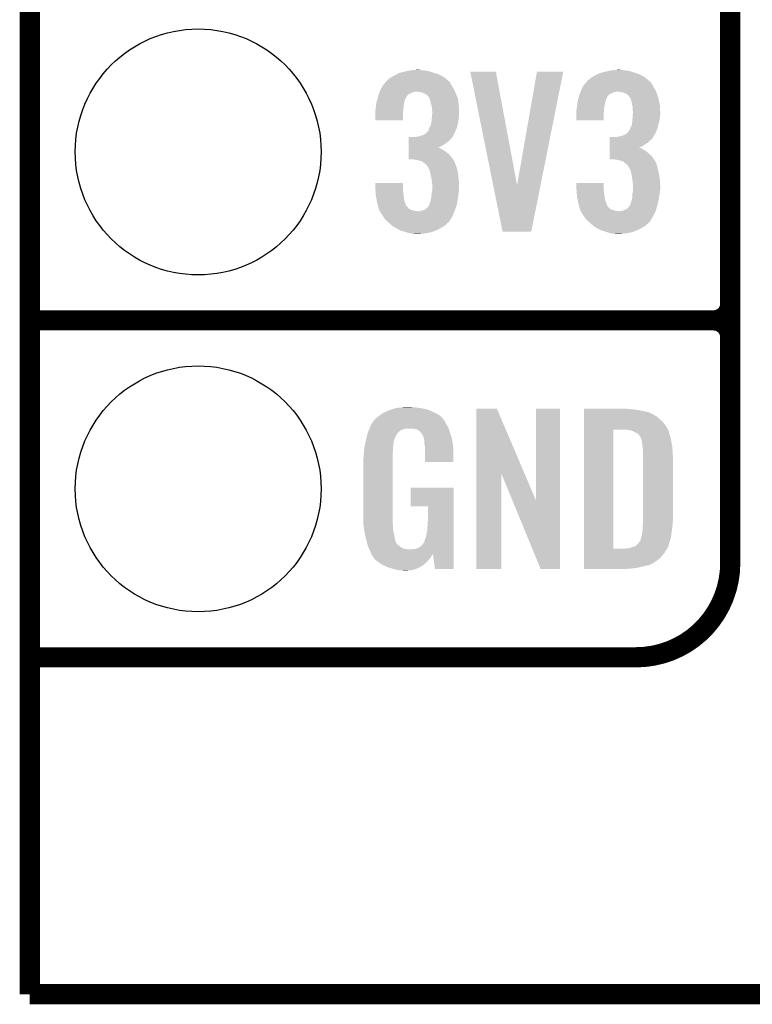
# Model space of a CAD drawing. Extents: x -1.3 to 24.2, y -3.9 to 53.4.
# Tile 1 of 39: x -1.3 to 4.2, y -3.9 to 3.5. Entities that reach past the tile are written whole.
import ezdxf

# ---------------------------------------------------------------- set-up
doc = ezdxf.new("R2010")
doc.units = 0
doc.layers.get('0').update_dxf_attribs({"linetype": 'CONTINUOUS'})
for name, color, linetype in [('HVAC_2_CLICK_V101_GKO', 5, 'CONTINUOUS'), ('HVAC_2_CLICK_V101_GTO', 14, 'CONTINUOUS'), ('HVAC_2_CLICK_V101_GTS', 12, 'CONTINUOUS')]:
    doc.layers.add(name, color=color, linetype=linetype)

# ---------------------------------------------------------------- blocks, each defined once
blk = doc.blocks.new('ROUND_23')
blk.add_circle((0, 0), 0.9271)

msp = doc.modelspace()

# ---------------------------------------------------------------- linework, layer by layer
at = {"layer": 'HVAC_2_CLICK_V101_GKO', "const_width": 0.1524}
for points in [[(-1.27, -3.81), (-1.27, 51.054)], [(-1.27, -3.81), (21.59, -3.81)]]:
    msp.add_lwpolyline(points, dxfattribs=at)
at = {"layer": 'HVAC_2_CLICK_V101_GTO', "const_width": 0.1524}
for points in [[(4.0132, -0.5588), (4.0132, 18.3388)], [(4.0132, 1.397), (4.0132, 3.683)], [(-1.27, 1.27), (3.8862, 1.27)], [(-1.27, 1.27), (3.8862, 1.27)], [(-1.27, -1.27), (-0.26924, -1.27)], [(-1.27, -1.27), (3.302, -1.27)]]:
    msp.add_lwpolyline(points, dxfattribs=at)
for points in [[(3.8862, 1.27, 0.4142136), (4.0132, 1.397)], [(4.0132, 1.143, 0.4142136), (3.8862, 1.27)], [(4.0132, 1.143, 0.4142136), (3.8862, 1.27)], [(3.302, -1.27, 0.4142136), (4.0132, -0.5588)]]:
    msp.add_lwpolyline(points, format="xyb", dxfattribs=at)
at = {"layer": 'HVAC_2_CLICK_V101_GTO'}
for points in [[(1.48082, 3.11658), (1.49497, 3.1242), (1.830388, 3.11658), (1.816102, 3.1242)], [(1.49497, 3.1242), (1.513842, 3.134362), (1.816102, 3.1242), (1.783582, 3.134362)], [(1.513842, 3.134362), (1.52336, 3.1369), (1.783582, 3.134362), (1.77546, 3.1369)], [(1.52336, 3.1369), (1.55194, 3.14452), (1.77546, 3.1369), (1.754122, 3.14452)], [(1.55194, 3.14452), (1.57479, 3.149598), (1.754122, 3.14452), (1.739902, 3.149598)], [(1.57479, 3.149598), (1.597662, 3.15468), (1.739902, 3.149598), (1.70688, 3.15468)], [(1.597662, 3.15468), (1.62433, 3.15722), (1.70688, 3.15468), (1.676402, 3.15722)], [(1.62433, 3.15722), (1.650998, 3.15976), (1.676402, 3.15722), (1.666242, 3.15976)], [(2.052348, 3.144502), (2.052344, 3.144518), (2.245364, 3.144502), (2.052344, 3.144518)], [(2.225302, 2.28866), (2.052348, 3.144502), (2.405402, 2.28866), (2.245364, 3.144502)], [(2.405402, 2.28866), (2.555252, 3.144494), (2.582174, 2.28866), (2.753356, 3.144494)], [(2.555252, 3.144494), (2.555258, 3.14452), (2.753356, 3.144494), (2.555258, 3.14452)], [(2.99466, 3.11658), (3.00881, 3.1242), (3.345816, 3.11658), (3.332482, 3.1242)], [(3.00881, 3.1242), (3.027684, 3.134362), (3.332482, 3.1242), (3.299962, 3.134362)], [(3.027684, 3.134362), (3.037836, 3.1369), (3.299962, 3.134362), (3.29184, 3.1369)], [(3.037836, 3.1369), (3.06832, 3.14452), (3.29184, 3.1369), (3.268978, 3.14452)], [(3.06832, 3.14452), (3.09117, 3.149598), (3.268978, 3.14452), (3.253742, 3.149598)], [(3.09117, 3.149598), (3.114042, 3.15468), (3.253742, 3.149598), (3.22072, 3.15468)], [(3.114042, 3.15468), (3.14071, 3.15722), (3.22072, 3.15468), (3.19278, 3.15722)], [(3.14071, 3.15722), (3.167378, 3.15976), (3.19278, 3.15722), (3.180082, 3.15976)], [(1.39192, 3.04038), (1.411262, 3.06324), (1.91262, 3.04038), (1.899922, 3.06324)], [(1.411262, 3.06324), (1.419856, 3.073396), (1.899922, 3.06324), (1.8923, 3.073396)], [(1.419856, 3.073396), (1.419858, 3.073398), (1.8923, 3.073396), (1.892298, 3.073398)], [(1.419858, 3.073398), (1.422398, 3.075938), (1.892298, 3.073398), (1.887224, 3.075938)], [(1.422398, 3.075938), (1.4351, 3.08864), (1.887224, 3.075938), (1.872212, 3.08864)], [(1.4351, 3.08864), (1.45288, 3.101342), (1.872212, 3.08864), (1.857198, 3.101342)], [(1.45288, 3.101342), (1.457532, 3.10388), (1.857198, 3.101342), (1.854198, 3.10388)], [(1.457532, 3.10388), (1.48082, 3.11658), (1.854198, 3.10388), (1.830388, 3.11658)], [(2.90576, 3.04038), (2.9251, 3.063238), (3.429, 3.04038), (3.416302, 3.063238)], [(2.9251, 3.063238), (2.933698, 3.073398), (3.416302, 3.063238), (3.40614, 3.073398)], [(2.933698, 3.073398), (2.936238, 3.075938), (3.40614, 3.073398), (3.401064, 3.075938)], [(2.936238, 3.075938), (2.938782, 3.078482), (3.401064, 3.075938), (3.398058, 3.078482)], [(2.938782, 3.078482), (2.95148, 3.08864), (3.398058, 3.078482), (3.386052, 3.08864)], [(2.95148, 3.08864), (2.966722, 3.101342), (3.386052, 3.08864), (3.371038, 3.101342)], [(2.966722, 3.101342), (2.971374, 3.10388), (3.371038, 3.101342), (3.368038, 3.10388)], [(2.971374, 3.10388), (2.99466, 3.11658), (3.368038, 3.10388), (3.345816, 3.11658)], [(1.359692, 2.96418), (1.36366, 2.976876), (1.57734, 2.96418), (1.590038, 2.976876)], [(1.36366, 2.976876), (1.365248, 2.98196), (1.590038, 2.976876), (1.60528, 2.98196)], [(1.365248, 2.98196), (1.36763, 2.98958), (1.60528, 2.98196), (1.617978, 2.98958)], [(1.36763, 2.98958), (1.369218, 2.99466), (1.617978, 2.98958), (1.643378, 2.99466)], [(1.369218, 2.99466), (1.3716, 3.002282), (1.93724, 2.99466), (1.933722, 3.002282)], [(1.3716, 3.002282), (1.37837, 3.014978), (1.933722, 3.002282), (1.92786, 3.014978)], [(1.37837, 3.014978), (1.39192, 3.040378), (1.92786, 3.014978), (1.912622, 3.040378)], [(1.39192, 3.040378), (1.39192, 3.04038), (1.912622, 3.040378), (1.91262, 3.04038)], [(1.673858, 2.99212), (1.650998, 2.99466), (1.938412, 2.99212), (1.93724, 2.99466)], [(1.691638, 2.987042), (1.673858, 2.99212), (1.940756, 2.987042), (1.938412, 2.99212)], [(1.701802, 2.98196), (1.691638, 2.987042), (1.9431, 2.98196), (1.940756, 2.987042)], [(1.70688, 2.97942), (1.701802, 2.98196), (1.944116, 2.97942), (1.9431, 2.98196)], [(1.719576, 2.97434), (1.70688, 2.97942), (1.946148, 2.97434), (1.944116, 2.97942)], [(1.739894, 2.954026), (1.719576, 2.97434), (1.954274, 2.954026), (1.946148, 2.97434)], [(2.87369, 2.964176), (2.878454, 2.976878), (3.091178, 2.964176), (3.10642, 2.976878)], [(2.878454, 2.976878), (2.88036, 2.98196), (3.10642, 2.976878), (3.11912, 2.98196)], [(2.88036, 2.98196), (2.883216, 2.989578), (3.11912, 2.98196), (3.134358, 2.989578)], [(2.883216, 2.989578), (2.88417, 2.99212), (3.134358, 2.989578), (3.14706, 2.99212)], [(2.88417, 2.99212), (2.885122, 2.99466), (3.14706, 2.99212), (3.157218, 2.99466)], [(2.885122, 2.99466), (2.88798, 3.00228), (3.453618, 2.99466), (3.450102, 3.00228)], [(2.88798, 3.00228), (2.893904, 3.014978), (3.450102, 3.00228), (3.44424, 3.014978)], [(2.893904, 3.014978), (2.90576, 3.04038), (3.44424, 3.014978), (3.429, 3.04038)], [(3.187698, 2.99212), (3.167378, 2.99466), (3.45479, 2.99212), (3.453618, 2.99466)], [(3.208018, 2.987042), (3.187698, 2.99212), (3.457134, 2.987042), (3.45479, 2.99212)], [(3.218186, 2.981958), (3.208018, 2.987042), (3.45948, 2.981958), (3.457134, 2.987042)], [(3.22326, 2.97942), (3.218186, 2.981958), (3.460326, 2.97942), (3.45948, 2.981958)], [(3.235956, 2.97434), (3.22326, 2.97942), (3.46202, 2.97434), (3.460326, 2.97942)], [(3.243578, 2.966722), (3.235956, 2.97434), (3.46456, 2.966722), (3.46202, 2.97434)], [(1.34112, 2.88798), (1.342934, 2.90068), (1.550352, 2.88798), (1.55194, 2.90068)], [(1.342934, 2.90068), (1.345474, 2.918456), (1.55194, 2.90068), (1.55448, 2.918456)], [(1.345474, 2.918456), (1.346202, 2.923542), (1.55448, 2.918456), (1.556514, 2.923542)], [(1.346202, 2.923542), (1.352972, 2.943856), (1.556514, 2.923542), (1.56464, 2.943856)], [(1.352972, 2.943856), (1.353818, 2.946394), (1.56464, 2.943856), (1.567174, 2.946394)], [(1.353818, 2.946394), (1.354664, 2.948936), (1.567174, 2.946394), (1.56718, 2.948936)], [(1.354664, 2.948936), (1.3589, 2.96164), (1.56718, 2.948936), (1.575646, 2.96164)], [(1.3589, 2.96164), (1.359692, 2.96418), (1.575646, 2.96164), (1.57734, 2.96418)], [(1.7399, 2.951484), (1.739894, 2.954026), (1.95529, 2.951484), (1.954274, 2.954026)], [(1.743714, 2.943856), (1.7399, 2.951484), (1.95834, 2.943856), (1.95529, 2.951484)], [(1.74752, 2.936242), (1.743714, 2.943856), (1.959484, 2.936242), (1.95834, 2.943856)], [(1.7526, 2.91592), (1.74752, 2.936242), (1.962532, 2.91592), (1.959484, 2.936242)], [(1.758698, 2.893058), (1.7526, 2.91592), (1.96596, 2.893058), (1.962532, 2.91592)], [(2.8575, 2.88798), (2.859314, 2.90068), (3.065144, 2.88798), (3.06832, 2.90068)], [(2.859314, 2.90068), (2.861852, 2.918456), (3.06832, 2.90068), (3.07086, 2.918456)], [(2.861852, 2.918456), (2.86258, 2.923542), (3.07086, 2.918456), (3.072894, 2.923542)], [(2.86258, 2.923542), (2.867996, 2.943856), (3.072894, 2.923542), (3.08102, 2.943856)], [(2.867996, 2.943856), (2.868674, 2.946394), (3.08102, 2.943856), (3.083554, 2.946394)], [(2.868674, 2.946394), (2.869352, 2.948936), (3.083554, 2.946394), (3.08356, 2.948936)], [(2.869352, 2.948936), (2.87274, 2.96164), (3.08356, 2.948936), (3.08991, 2.96164)], [(2.87274, 2.96164), (2.87369, 2.964176), (3.08991, 2.96164), (3.091178, 2.964176)], [(3.24866, 2.9591), (3.243578, 2.966722), (3.4671, 2.9591), (3.46456, 2.966722)], [(3.253734, 2.954026), (3.24866, 2.9591), (3.468792, 2.954026), (3.4671, 2.9591)], [(3.25374, 2.951484), (3.253734, 2.954026), (3.469638, 2.951484), (3.468792, 2.954026)], [(3.258824, 2.943858), (3.25374, 2.951484), (3.47218, 2.943858), (3.469638, 2.951484)], [(3.263898, 2.936244), (3.258824, 2.943858), (3.473704, 2.936244), (3.47218, 2.943858)], [(3.26898, 2.91592), (3.263898, 2.936244), (3.477768, 2.91592), (3.473704, 2.936244)], [(3.273554, 2.893058), (3.26898, 2.91592), (3.48234, 2.893058), (3.477768, 2.91592)], [(1.33604, 2.849882), (1.336674, 2.85242), (1.546648, 2.849882), (1.54686, 2.85242)], [(1.33604, 2.821942), (1.33604, 2.849882), (1.54432, 2.821942), (1.546648, 2.849882)], [(1.33604, 2.778782), (1.33604, 2.821942), (1.544298, 2.778782), (1.54432, 2.821942)], [(1.336674, 2.85242), (1.33858, 2.860042), (1.54686, 2.85242), (1.547552, 2.860042)], [(1.33858, 2.860042), (1.340426, 2.88036), (1.547552, 2.860042), (1.5494, 2.88036)], [(1.340426, 2.88036), (1.34112, 2.88798), (1.5494, 2.88036), (1.550352, 2.88798)], [(1.76276, 2.877824), (1.758698, 2.893058), (1.966686, 2.877824), (1.96596, 2.893058)], [(1.76276, 2.860042), (1.76276, 2.877824), (1.967534, 2.860042), (1.966686, 2.877824)], [(1.7653, 2.847342), (1.76276, 2.860042), (1.968138, 2.847342), (1.967534, 2.860042)], [(1.762954, 2.80162), (1.764518, 2.82194), (1.96596, 2.80162), (1.9685, 2.82194)], [(1.764518, 2.82194), (1.7653, 2.832098), (1.9685, 2.82194), (1.9685, 2.832098)], [(1.7653, 2.83972), (1.7653, 2.847342), (1.9685, 2.83972), (1.968138, 2.847342)], [(1.7653, 2.832098), (1.7653, 2.83972), (1.9685, 2.832098), (1.9685, 2.83972)], [(2.85242, 2.849882), (2.853054, 2.85242), (3.060488, 2.849882), (3.0607, 2.85242)], [(2.85242, 2.821942), (2.85242, 2.849882), (3.05816, 2.821942), (3.060488, 2.849882)], [(2.85242, 2.778782), (2.85242, 2.821942), (3.058138, 2.778782), (3.05816, 2.821942)], [(2.853054, 2.85242), (2.85496, 2.860042), (3.0607, 2.85242), (3.061392, 2.860042)], [(2.85496, 2.860042), (2.856806, 2.880358), (3.061392, 2.860042), (3.06324, 2.880358)], [(2.856806, 2.880358), (2.8575, 2.88798), (3.06324, 2.880358), (3.065144, 2.88798)], [(3.2766, 2.877822), (3.273554, 2.893058), (3.483066, 2.877822), (3.48234, 2.893058)], [(3.2766, 2.860042), (3.2766, 2.877822), (3.483914, 2.860042), (3.483066, 2.877822)], [(3.27914, 2.847342), (3.2766, 2.860042), (3.484518, 2.847342), (3.483914, 2.860042)], [(3.276794, 2.80162), (3.278358, 2.82194), (3.48234, 2.80162), (3.48488, 2.82194)], [(3.278358, 2.82194), (3.27914, 2.832098), (3.48488, 2.82194), (3.48488, 2.832098)], [(3.27914, 2.83972), (3.27914, 2.847342), (3.48488, 2.83972), (3.484518, 2.847342)], [(3.27914, 2.832098), (3.27914, 2.83972), (3.48488, 2.832098), (3.48488, 2.83972)], [(1.544298, 2.77876), (1.33604, 2.778782), (1.544298, 2.77876), (1.544298, 2.778782)], [(1.75514, 2.745742), (1.756154, 2.75082), (1.95707, 2.745742), (1.95834, 2.75082)], [(1.756154, 2.75082), (1.76022, 2.77114), (1.95834, 2.75082), (1.962034, 2.77114)], [(1.76022, 2.77114), (1.760912, 2.77876), (1.962034, 2.77114), (1.96342, 2.77876)], [(1.760912, 2.77876), (1.76276, 2.79908), (1.96342, 2.77876), (1.965676, 2.79908)], [(1.76276, 2.79908), (1.762954, 2.80162), (1.965676, 2.79908), (1.96596, 2.80162)], [(3.058138, 2.77876), (2.85242, 2.778782), (3.058138, 2.77876), (3.058138, 2.778782)], [(3.27152, 2.745744), (3.272026, 2.75082), (3.47091, 2.745744), (3.47218, 2.75082)], [(3.272026, 2.75082), (3.27406, 2.77114), (3.47218, 2.75082), (3.477722, 2.77114)], [(3.27406, 2.77114), (3.274752, 2.778758), (3.477722, 2.77114), (3.4798, 2.778758)], [(3.274752, 2.778758), (3.2766, 2.79908), (3.4798, 2.778758), (3.482056, 2.79908)], [(3.2766, 2.79908), (3.276794, 2.80162), (3.482056, 2.79908), (3.48234, 2.80162)], [(1.701802, 2.669542), (1.717042, 2.679702), (1.927628, 2.669542), (1.932246, 2.679702)], [(1.717042, 2.679702), (1.737362, 2.700024), (1.932246, 2.679702), (1.941484, 2.700024)], [(1.737362, 2.700024), (1.739902, 2.712722), (1.941484, 2.700024), (1.947256, 2.712722)], [(1.739902, 2.712722), (1.743708, 2.720338), (1.947256, 2.712722), (1.95072, 2.720338)], [(1.743708, 2.720338), (1.74752, 2.72796), (1.95072, 2.720338), (1.952624, 2.72796)], [(1.74752, 2.72796), (1.75514, 2.745742), (1.952624, 2.72796), (1.95707, 2.745742)], [(3.215642, 2.66954), (3.23342, 2.679704), (3.441928, 2.66954), (3.447474, 2.679704)], [(3.23342, 2.679704), (3.244, 2.692398), (3.447474, 2.679704), (3.4544, 2.692398)], [(3.244, 2.692398), (3.246118, 2.694938), (3.4544, 2.692398), (3.455322, 2.694938)], [(3.246118, 2.694938), (3.2512, 2.700024), (3.455322, 2.694938), (3.457172, 2.700024)], [(3.2512, 2.700024), (3.25628, 2.71272), (3.457172, 2.700024), (3.461786, 2.71272)], [(3.25628, 2.71272), (3.26009, 2.72034), (3.461786, 2.71272), (3.464558, 2.72034)], [(3.26009, 2.72034), (3.2639, 2.72796), (3.464558, 2.72034), (3.466462, 2.72796)], [(3.2639, 2.72796), (3.27152, 2.745744), (3.466462, 2.72796), (3.47091, 2.745744)], [(1.587512, 2.58318), (1.587514, 2.59842), (1.833882, 2.58318), (1.859282, 2.59842)], [(1.587514, 2.59842), (1.587516, 2.61112), (1.859282, 2.59842), (1.877062, 2.61112)], [(1.587516, 2.61112), (1.587518, 2.62636), (1.877062, 2.61112), (1.89484, 2.62636)], [(1.587518, 2.62636), (1.58752, 2.63906), (1.89484, 2.62636), (1.90754, 2.63906)], [(1.58752, 2.63906), (1.587522, 2.65176), (1.90754, 2.63906), (1.9177, 2.65176)], [(1.633222, 2.65176), (1.64592, 2.6543), (1.9177, 2.65176), (1.91897, 2.6543)], [(1.64592, 2.6543), (1.663702, 2.65684), (1.91897, 2.6543), (1.92024, 2.65684)], [(1.663702, 2.65684), (1.681466, 2.661916), (1.92024, 2.65684), (1.922778, 2.661916)], [(1.681466, 2.661916), (1.68148, 2.66192), (1.922778, 2.661916), (1.92278, 2.66192)], [(1.68148, 2.66192), (1.688252, 2.66446), (1.92278, 2.66192), (1.925318, 2.66446)], [(1.688252, 2.66446), (1.701802, 2.669542), (1.925318, 2.66446), (1.927628, 2.669542)], [(3.103892, 2.58318), (3.103894, 2.59842), (3.35026, 2.58318), (3.37312, 2.59842)], [(3.103894, 2.59842), (3.103896, 2.61112), (3.37312, 2.59842), (3.393438, 2.61112)], [(3.103896, 2.61112), (3.103898, 2.626362), (3.393438, 2.61112), (3.408682, 2.626362)], [(3.103898, 2.626362), (3.1039, 2.639058), (3.408682, 2.626362), (3.423916, 2.639058)], [(3.1039, 2.639058), (3.103902, 2.65176), (3.423916, 2.639058), (3.431538, 2.65176)], [(3.149602, 2.65176), (3.14961, 2.651762), (3.431538, 2.65176), (3.43154, 2.651762)], [(3.14961, 2.651762), (3.1623, 2.6543), (3.43154, 2.651762), (3.432808, 2.6543)], [(3.1623, 2.6543), (3.180082, 2.65684), (3.432808, 2.6543), (3.434078, 2.65684)], [(3.180082, 2.65684), (3.197848, 2.661916), (3.434078, 2.65684), (3.436618, 2.661916)], [(3.197848, 2.661916), (3.197862, 2.66192), (3.436618, 2.661916), (3.43662, 2.66192)], [(3.197862, 2.66192), (3.203788, 2.66446), (3.43662, 2.66192), (3.439158, 2.66446)], [(3.203788, 2.66446), (3.215642, 2.66954), (3.439158, 2.66446), (3.441928, 2.66954)], [(1.587504, 2.52222), (1.587506, 2.54), (1.892302, 2.52222), (1.86944, 2.54)], [(1.587506, 2.54), (1.587508, 2.5527), (1.86944, 2.54), (1.851662, 2.5527)], [(1.587508, 2.5527), (1.58751, 2.56286), (1.851662, 2.5527), (1.83388, 2.56286)], [(1.58751, 2.57302), (1.587512, 2.58318), (1.808594, 2.57302), (1.833882, 2.58318)], [(1.58751, 2.57048), (1.58751, 2.57302), (1.821182, 2.57048), (1.811022, 2.57302)], [(1.58751, 2.56286), (1.58751, 2.57048), (1.83388, 2.56286), (1.821182, 2.57048)], [(3.103884, 2.522222), (3.103886, 2.54), (3.40614, 2.522222), (3.38582, 2.54)], [(3.103886, 2.54), (3.103888, 2.5527), (3.38582, 2.54), (3.368042, 2.5527)], [(3.103888, 2.5527), (3.10389, 2.56286), (3.368042, 2.5527), (3.35026, 2.56286)], [(3.10389, 2.57302), (3.103892, 2.58318), (3.324974, 2.57302), (3.35026, 2.58318)], [(3.10389, 2.57048), (3.10389, 2.57302), (3.337562, 2.57048), (3.327402, 2.57302)], [(3.10389, 2.56286), (3.10389, 2.57048), (3.35026, 2.56286), (3.337562, 2.57048)], [(1.5875, 2.484142), (1.587502, 2.5019), (1.92251, 2.484142), (1.91008, 2.5019)], [(1.623058, 2.48412), (1.5875, 2.484142), (1.922526, 2.48412), (1.92251, 2.484142)], [(1.587502, 2.5019), (1.587504, 2.52222), (1.91008, 2.5019), (1.892302, 2.52222)], [(1.661168, 2.476498), (1.623058, 2.48412), (1.92786, 2.476498), (1.922526, 2.48412)], [(1.673858, 2.47396), (1.661168, 2.476498), (1.92913, 2.47396), (1.92786, 2.476498)], [(1.691638, 2.46634), (1.673858, 2.47396), (1.93294, 2.46634), (1.92913, 2.47396)], [(1.70688, 2.45364), (1.691638, 2.46634), (1.938384, 2.45364), (1.93294, 2.46634)], [(1.713652, 2.44856), (1.70688, 2.45364), (1.94056, 2.44856), (1.938384, 2.45364)], [(3.10388, 2.484142), (3.103882, 2.501898), (3.437124, 2.484142), (3.426462, 2.501898)], [(3.139438, 2.48412), (3.10388, 2.484142), (3.437138, 2.48412), (3.437124, 2.484142)], [(3.103882, 2.501898), (3.103884, 2.522222), (3.426462, 2.501898), (3.40614, 2.522222)], [(3.16484, 2.47904), (3.139438, 2.48412), (3.440188, 2.47904), (3.437138, 2.48412)], [(3.17627, 2.4765), (3.16484, 2.47904), (3.441712, 2.4765), (3.440188, 2.47904)], [(3.176332, 2.476486), (3.17627, 2.4765), (3.444246, 2.476486), (3.441712, 2.4765)], [(3.187698, 2.47396), (3.176332, 2.476486), (3.44551, 2.47396), (3.444246, 2.476486)], [(3.208016, 2.46634), (3.187698, 2.47396), (3.44932, 2.46634), (3.44551, 2.47396)], [(3.220718, 2.453642), (3.208016, 2.46634), (3.454762, 2.453642), (3.44932, 2.46634)], [(3.229192, 2.448558), (3.220718, 2.453642), (3.45694, 2.448558), (3.454762, 2.453642)], [(1.717038, 2.44602), (1.713652, 2.44856), (1.941514, 2.44602), (1.94056, 2.44856)], [(1.724658, 2.438402), (1.717038, 2.44602), (1.94437, 2.438402), (1.941514, 2.44602)], [(1.72974, 2.43078), (1.724658, 2.438402), (1.947228, 2.43078), (1.94437, 2.438402)], [(1.732278, 2.428242), (1.72974, 2.43078), (1.948178, 2.428242), (1.947228, 2.43078)], [(1.732278, 2.42824), (1.732278, 2.428242), (1.94818, 2.42824), (1.948178, 2.428242)], [(1.74244, 2.40792), (1.732278, 2.42824), (1.953722, 2.40792), (1.94818, 2.42824)], [(1.744726, 2.4003), (1.74244, 2.40792), (1.9558, 2.4003), (1.953722, 2.40792)], [(1.75006, 2.382518), (1.744726, 2.4003), (1.958536, 2.382518), (1.9558, 2.4003)], [(1.753448, 2.36728), (1.75006, 2.382518), (1.96088, 2.36728), (1.958536, 2.382518)], [(3.233418, 2.446022), (3.229192, 2.448558), (3.457576, 2.446022), (3.45694, 2.448558)], [(3.241036, 2.438402), (3.233418, 2.446022), (3.45948, 2.438402), (3.457576, 2.446022)], [(3.24358, 2.430784), (3.241036, 2.438402), (3.461384, 2.430784), (3.45948, 2.438402)], [(3.246118, 2.428242), (3.24358, 2.430784), (3.46202, 2.428242), (3.461384, 2.430784)], [(3.24612, 2.42824), (3.246118, 2.428242), (3.46202, 2.42824), (3.46202, 2.428242)], [(3.258818, 2.407922), (3.24612, 2.42824), (3.467562, 2.407922), (3.46202, 2.42824)], [(3.261106, 2.4003), (3.258818, 2.407922), (3.46964, 2.4003), (3.467562, 2.407922)], [(3.26644, 2.382522), (3.261106, 2.4003), (3.473744, 2.382522), (3.46964, 2.4003)], [(3.268982, 2.367278), (3.26644, 2.382522), (3.47726, 2.367278), (3.473744, 2.382522)], [(1.33604, 2.263138), (1.33606, 2.306298), (1.54432, 2.263138), (1.54432, 2.306298)], [(1.33606, 2.306298), (1.336062, 2.30632), (1.54432, 2.306298), (1.336062, 2.30632)], [(1.76022, 2.3368), (1.753448, 2.36728), (1.96469, 2.3368), (1.96088, 2.36728)], [(1.76135, 2.32664), (1.76022, 2.3368), (1.96596, 2.32664), (1.96469, 2.3368)], [(1.76276, 2.31394), (1.76135, 2.32664), (1.966754, 2.31394), (1.96596, 2.32664)], [(1.7653, 2.29616), (1.76276, 2.31394), (1.967866, 2.29616), (1.966754, 2.31394)], [(2.85242, 2.263138), (2.85244, 2.306298), (3.05816, 2.263138), (3.05816, 2.306298)], [(2.85244, 2.306298), (2.852442, 2.30632), (3.05816, 2.306298), (2.852442, 2.30632)], [(3.27406, 2.3368), (3.268982, 2.367278), (3.48107, 2.3368), (3.47726, 2.367278)], [(3.27519, 2.32664), (3.27406, 2.3368), (3.48234, 2.32664), (3.48107, 2.3368)], [(3.2766, 2.31394), (3.27519, 2.32664), (3.483134, 2.31394), (3.48234, 2.32664)], [(3.27914, 2.29616), (3.2766, 2.31394), (3.484246, 2.29616), (3.483134, 2.31394)], [(1.336464, 2.25806), (1.33604, 2.263138), (1.54432, 2.25806), (1.54432, 2.263138)], [(1.338158, 2.23774), (1.336464, 2.25806), (1.54686, 2.23774), (1.54432, 2.25806)], [(1.33964, 2.21996), (1.338158, 2.23774), (1.5494, 2.21996), (1.54686, 2.23774)], [(1.761488, 2.22504), (1.764452, 2.24282), (1.96342, 2.22504), (1.96596, 2.24282)], [(1.764452, 2.24282), (1.7653, 2.247902), (1.96596, 2.24282), (1.966806, 2.247902)], [(1.7653, 2.286002), (1.7653, 2.29616), (1.9685, 2.286002), (1.967866, 2.29616)], [(1.7653, 2.258058), (1.7653, 2.286002), (1.9685, 2.258058), (1.9685, 2.286002)], [(1.7653, 2.247902), (1.7653, 2.258058), (1.966806, 2.247902), (1.9685, 2.258058)], [(2.296156, 1.938038), (2.225302, 2.28866), (2.512044, 1.938038), (2.582174, 2.28866)], [(2.852844, 2.25806), (2.85242, 2.263138), (3.05816, 2.25806), (3.05816, 2.263138)], [(2.854538, 2.23774), (2.852844, 2.25806), (3.0607, 2.23774), (3.05816, 2.25806)], [(2.85602, 2.21996), (2.854538, 2.23774), (3.06324, 2.21996), (3.0607, 2.23774)], [(3.275328, 2.22504), (3.278292, 2.24282), (3.4798, 2.22504), (3.48234, 2.24282)], [(3.278292, 2.24282), (3.27914, 2.247902), (3.48234, 2.24282), (3.483186, 2.247902)], [(3.27914, 2.286002), (3.27914, 2.29616), (3.48488, 2.286002), (3.484246, 2.29616)], [(3.27914, 2.258058), (3.27914, 2.286002), (3.48488, 2.258058), (3.48488, 2.286002)], [(3.27914, 2.247902), (3.27914, 2.258058), (3.483186, 2.247902), (3.48488, 2.258058)], [(1.34112, 2.20218), (1.33964, 2.21996), (1.551378, 2.20218), (1.5494, 2.21996)], [(1.34671, 2.174236), (1.34112, 2.20218), (1.554482, 2.174236), (1.551378, 2.20218)], [(1.35128, 2.151378), (1.34671, 2.174236), (1.563064, 2.151378), (1.554482, 2.174236)], [(1.744982, 2.146302), (1.747522, 2.159002), (1.951564, 2.146302), (1.953682, 2.159002)], [(1.747522, 2.159002), (1.7526, 2.171702), (1.953682, 2.159002), (1.955798, 2.171702)], [(1.7526, 2.171702), (1.755986, 2.18694), (1.955798, 2.171702), (1.95834, 2.18694)], [(1.755986, 2.18694), (1.75768, 2.194562), (1.95834, 2.18694), (1.959356, 2.194562)], [(1.75768, 2.194562), (1.76022, 2.21742), (1.959356, 2.194562), (1.962404, 2.21742)], [(1.76022, 2.21742), (1.761488, 2.22504), (1.962404, 2.21742), (1.96342, 2.22504)], [(2.8575, 2.20218), (2.85602, 2.21996), (3.066204, 2.20218), (3.06324, 2.21996)], [(2.86309, 2.174238), (2.8575, 2.20218), (3.070862, 2.174238), (3.066204, 2.20218)], [(2.86766, 2.151378), (2.86309, 2.174238), (3.079434, 2.151378), (3.070862, 2.174238)], [(3.261362, 2.146302), (3.263902, 2.159002), (3.465688, 2.146302), (3.46851, 2.159002)], [(3.263902, 2.159002), (3.26898, 2.171702), (3.46851, 2.159002), (3.471332, 2.171702)], [(3.26898, 2.171702), (3.272366, 2.186942), (3.471332, 2.171702), (3.47472, 2.186942)], [(3.272366, 2.186942), (3.27406, 2.194562), (3.47472, 2.186942), (3.475736, 2.194562)], [(3.27406, 2.217422), (3.275328, 2.22504), (3.478784, 2.217422), (3.4798, 2.22504)], [(3.27406, 2.194562), (3.27406, 2.217422), (3.475736, 2.194562), (3.478784, 2.217422)], [(1.355958, 2.1336), (1.35128, 2.151378), (1.569736, 2.1336), (1.563064, 2.151378)], [(1.355962, 2.133586), (1.355958, 2.1336), (1.572266, 2.133586), (1.569736, 2.1336)], [(1.357296, 2.12852), (1.355962, 2.133586), (1.574802, 2.12852), (1.572266, 2.133586)], [(1.3593, 2.1209), (1.357296, 2.12852), (1.58242, 2.1209), (1.574802, 2.12852)], [(1.361306, 2.113276), (1.3593, 2.1209), (1.587504, 2.113276), (1.58242, 2.1209)], [(1.36331, 2.10566), (1.361306, 2.113276), (1.6002, 2.10566), (1.587504, 2.113276)], [(1.363978, 2.10312), (1.36331, 2.10566), (1.607824, 2.10312), (1.6002, 2.10566)], [(1.36561, 2.100582), (1.363978, 2.10312), (1.61544, 2.100582), (1.607824, 2.10312)], [(1.368878, 2.0955), (1.36561, 2.100582), (1.635762, 2.0955), (1.61544, 2.100582)], [(1.370512, 2.09296), (1.368878, 2.0955), (1.656082, 2.09296), (1.635762, 2.0955)], [(1.395006, 2.05486), (1.370512, 2.09296), (1.917698, 2.05486), (1.933386, 2.09296)], [(1.666242, 2.09296), (1.6764, 2.0955), (1.933386, 2.09296), (1.934432, 2.0955)], [(1.6764, 2.0955), (1.6891, 2.098042), (1.934432, 2.0955), (1.93548, 2.098042)], [(1.6891, 2.098042), (1.704342, 2.10312), (1.93548, 2.098042), (1.937272, 2.10312)], [(1.704342, 2.10312), (1.71704, 2.11074), (1.937272, 2.10312), (1.93996, 2.11074)], [(1.71704, 2.11074), (1.732282, 2.123444), (1.93996, 2.11074), (1.944444, 2.123444)], [(1.732282, 2.123444), (1.7399, 2.136144), (1.944444, 2.123444), (1.948926, 2.136144)], [(1.7399, 2.136144), (1.739904, 2.138686), (1.948926, 2.136144), (1.949822, 2.138686)], [(1.739904, 2.138686), (1.741592, 2.14122), (1.949822, 2.138686), (1.950718, 2.14122)], [(1.741592, 2.14122), (1.744982, 2.146302), (1.950718, 2.14122), (1.951564, 2.146302)], [(2.87234, 2.1336), (2.86766, 2.151378), (3.0861, 2.1336), (3.079434, 2.151378)], [(2.873676, 2.12852), (2.87234, 2.1336), (3.088642, 2.12852), (3.0861, 2.1336)], [(2.877686, 2.113278), (2.873676, 2.12852), (3.103882, 2.113278), (3.088642, 2.12852)], [(2.879692, 2.10566), (2.877686, 2.113278), (3.11658, 2.10566), (3.103882, 2.113278)], [(2.880358, 2.103122), (2.879692, 2.10566), (3.124194, 2.103122), (3.11658, 2.10566)], [(2.881812, 2.10058), (2.880358, 2.103122), (3.13182, 2.10058), (3.124194, 2.103122)], [(2.884714, 2.0955), (2.881812, 2.10058), (3.149602, 2.0955), (3.13182, 2.10058)], [(2.886166, 2.09296), (2.884714, 2.0955), (3.172462, 2.09296), (3.149602, 2.0955)], [(2.900678, 2.06756), (2.886166, 2.09296), (3.437514, 2.06756), (3.449468, 2.09296)], [(3.180082, 2.09296), (3.205472, 2.09804), (3.449468, 2.09296), (3.45186, 2.09804)], [(3.205472, 2.09804), (3.205482, 2.098042), (3.45186, 2.09804), (3.45186, 2.098042)], [(3.205482, 2.098042), (3.21818, 2.10312), (3.45186, 2.098042), (3.453354, 2.10312)], [(3.21818, 2.10312), (3.23342, 2.110742), (3.453354, 2.10312), (3.455594, 2.110742)], [(3.23342, 2.110742), (3.246122, 2.123442), (3.455594, 2.110742), (3.45933, 2.123442)], [(3.246122, 2.123442), (3.25628, 2.136146), (3.45933, 2.123442), (3.463066, 2.136146)], [(3.25628, 2.136146), (3.256284, 2.138686), (3.463066, 2.136146), (3.463814, 2.138686)], [(3.256284, 2.138686), (3.257972, 2.14122), (3.463814, 2.138686), (3.46456, 2.14122)], [(3.257972, 2.14122), (3.261362, 2.146302), (3.46456, 2.14122), (3.465688, 2.146302)], [(1.4097, 2.032004), (1.395006, 2.05486), (1.903414, 2.032004), (1.917698, 2.05486)], [(1.429262, 2.01422), (1.4097, 2.032004), (1.892302, 2.01422), (1.903414, 2.032004)], [(1.434852, 2.009138), (1.429262, 2.01422), (1.889754, 2.009138), (1.892302, 2.01422)], [(1.443234, 2.001518), (1.434852, 2.009138), (1.877058, 2.001518), (1.889754, 2.009138)], [(2.909752, 2.05486), (2.900678, 2.06756), (3.431538, 2.05486), (3.437514, 2.06756)], [(2.92608, 2.032002), (2.909752, 2.05486), (3.417252, 2.032002), (3.431538, 2.05486)], [(2.94564, 2.01422), (2.92608, 2.032002), (3.406142, 2.01422), (3.417252, 2.032002)], [(2.951228, 2.00914), (2.94564, 2.01422), (3.403596, 2.00914), (3.406142, 2.01422)], [(2.95961, 2.00152), (2.951228, 2.00914), (3.39344, 2.00152), (3.403596, 2.00914)], [(1.46279, 1.983738), (1.443234, 2.001518), (1.859278, 1.983738), (1.877058, 2.001518)], [(1.465578, 1.981202), (1.46279, 1.983738), (1.85505, 1.981202), (1.859278, 1.983738)], [(1.487352, 1.9685), (1.465578, 1.981202), (1.83388, 1.9685), (1.85505, 1.981202)], [(1.49606, 1.96342), (1.487352, 1.9685), (1.824444, 1.96342), (1.83388, 1.9685)], [(1.519342, 1.95072), (1.49606, 1.96342), (1.80086, 1.95072), (1.824444, 1.96342)], [(1.523998, 1.94818), (1.519342, 1.95072), (1.794086, 1.94818), (1.80086, 1.95072)], [(1.55194, 1.940558), (1.523998, 1.94818), (1.773758, 1.940558), (1.794086, 1.94818)], [(1.56718, 1.93548), (1.55194, 1.940558), (1.760218, 1.93548), (1.773758, 1.940558)], [(1.58242, 1.930402), (1.56718, 1.93548), (1.734828, 1.930402), (1.760218, 1.93548)], [(1.605282, 1.92532), (1.58242, 1.930402), (1.70942, 1.92532), (1.734828, 1.930402)], [(2.512042, 1.93802), (2.296156, 1.938038), (2.512042, 1.93802), (2.512044, 1.938038)], [(2.97917, 1.983738), (2.95961, 2.00152), (3.373118, 1.983738), (3.39344, 2.00152)], [(2.981958, 1.981202), (2.97917, 1.983738), (3.36889, 1.981202), (3.373118, 1.983738)], [(3.003732, 1.9685), (2.981958, 1.981202), (3.34772, 1.9685), (3.36889, 1.981202)], [(3.01244, 1.96342), (3.003732, 1.9685), (3.338284, 1.96342), (3.34772, 1.9685)], [(3.035722, 1.95072), (3.01244, 1.96342), (3.3147, 1.95072), (3.338284, 1.96342)], [(3.040378, 1.94818), (3.035722, 1.95072), (3.307926, 1.94818), (3.3147, 1.95072)], [(3.06832, 1.940558), (3.040378, 1.94818), (3.287598, 1.940558), (3.307926, 1.94818)], [(3.08229, 1.93548), (3.06832, 1.940558), (3.274058, 1.93548), (3.287598, 1.940558)], [(3.09626, 1.930402), (3.08229, 1.93548), (3.249938, 1.930402), (3.274058, 1.93548)], [(3.11912, 1.92532), (3.09626, 1.930402), (3.2258, 1.92532), (3.249938, 1.930402)], [(1.6256, 1.92278), (1.605282, 1.92532), (1.68148, 1.92278), (1.70942, 1.92532)], [(1.640838, 1.92024), (1.6256, 1.92278), (1.653542, 1.92024), (1.68148, 1.92278)], [(3.14198, 1.92278), (3.11912, 1.92532), (3.19786, 1.92278), (3.2258, 1.92532)], [(3.154678, 1.92024), (3.14198, 1.92278), (3.169922, 1.92024), (3.19786, 1.92278)], [(1.4224, 0.5842), (1.44526, 0.59436), (1.761308, 0.5842), (1.738084, 0.59436)], [(1.44526, 0.59436), (1.452874, 0.596898), (1.738084, 0.59436), (1.732282, 0.596898)], [(1.452874, 0.596898), (1.46812, 0.60198), (1.732282, 0.596898), (1.710686, 0.60198)], [(1.46812, 0.60198), (1.485054, 0.60706), (1.710686, 0.60198), (1.689098, 0.60706)], [(1.485054, 0.60706), (1.493522, 0.6096), (1.689098, 0.60706), (1.67005, 0.6096)], [(1.493522, 0.6096), (1.524, 0.61214), (1.67005, 0.6096), (1.651, 0.61214)], [(1.524, 0.61214), (1.53924, 0.61468), (1.651, 0.61214), (1.635762, 0.61468)], [(1.53924, 0.61468), (1.554482, 0.61722), (1.617982, 0.61468), (1.607822, 0.61722)], [(2.098052, 0.116728), (2.09806, 0.604506), (2.461042, 0.116728), (2.252984, 0.604506)], [(2.09806, 0.604506), (2.098062, 0.60452), (2.252984, 0.604506), (2.098062, 0.60452)], [(2.54762, -0.086252), (2.54764, 0.604498), (2.727946, -0.086252), (2.72796, 0.604498)], [(2.54764, 0.604498), (2.547642, 0.60452), (2.72796, 0.604498), (2.547642, 0.60452)], [(2.91086, 0.60198), (2.910862, 0.60452), (3.24612, 0.60198), (3.22072, 0.60452)], [(2.91086, 0.59944), (2.91086, 0.60198), (3.27914, 0.59944), (3.24612, 0.60198)], [(2.91086, 0.59436), (2.91086, 0.59944), (3.317238, 0.59436), (3.27914, 0.59944)], [(2.91086, 0.579118), (2.91086, 0.59436), (3.393442, 0.579118), (3.317238, 0.59436)], [(1.328424, 0.51563), (1.332992, 0.52324), (1.85673, 0.51563), (1.849122, 0.52324)], [(1.332992, 0.52324), (1.33604, 0.528316), (1.849122, 0.52324), (1.846582, 0.528316)], [(1.33604, 0.528316), (1.336044, 0.528322), (1.846582, 0.528316), (1.846578, 0.528322)], [(1.336044, 0.528322), (1.3589, 0.5461), (1.846578, 0.528322), (1.831342, 0.5461)], [(1.3589, 0.5461), (1.37636, 0.558798), (1.831342, 0.5461), (1.81356, 0.558798)], [(1.37636, 0.558798), (1.386842, 0.56642), (1.81356, 0.558798), (1.798318, 0.56642)], [(1.386842, 0.56642), (1.41224, 0.57912), (1.798318, 0.56642), (1.77292, 0.57912)], [(1.41224, 0.57912), (1.4224, 0.5842), (1.77292, 0.57912), (1.761308, 0.5842)], [(2.91086, 0.56388), (2.91086, 0.579118), (3.42646, 0.56388), (3.393442, 0.579118)], [(2.91086, 0.561338), (2.91086, 0.56388), (3.431542, 0.561338), (3.42646, 0.56388)], [(2.91086, 0.55626), (2.91086, 0.561338), (3.439162, 0.55626), (3.431542, 0.561338)], [(2.91086, 0.54864), (2.91086, 0.55626), (3.4544, 0.54864), (3.439162, 0.55626)], [(2.91086, 0.5334), (2.91086, 0.54864), (3.47218, 0.5334), (3.4544, 0.54864)], [(2.91086, 0.515622), (2.91086, 0.5334), (3.4925, 0.515622), (3.47218, 0.5334)], [(1.288314, 0.4445), (1.292592, 0.454658), (1.534158, 0.4445), (1.562098, 0.454658)], [(1.292592, 0.45466), (1.2958, 0.46228), (1.88976, 0.45466), (1.88722, 0.46228)], [(1.292592, 0.454658), (1.292592, 0.45466), (1.562098, 0.454658), (1.625596, 0.45466)], [(1.2958, 0.46228), (1.29794, 0.46736), (1.88722, 0.46228), (1.883988, 0.46736)], [(1.29794, 0.46736), (1.3081, 0.49022), (1.883988, 0.46736), (1.869442, 0.49022)], [(1.3081, 0.49022), (1.308102, 0.490222), (1.869442, 0.49022), (1.869442, 0.490222)], [(1.308102, 0.490222), (1.323334, 0.513076), (1.869442, 0.490222), (1.859282, 0.513076)], [(1.323334, 0.513076), (1.32334, 0.513084), (1.859282, 0.513076), (1.859276, 0.513084)], [(1.32334, 0.513084), (1.323362, 0.51562), (1.859276, 0.513084), (1.85674, 0.51562)], [(1.323362, 0.51562), (1.328424, 0.51563), (1.85674, 0.51562), (1.85673, 0.51563)], [(1.640842, 0.44958), (1.625596, 0.45466), (1.891454, 0.44958), (1.88976, 0.45466)], [(1.650998, 0.447042), (1.640842, 0.44958), (1.8923, 0.447042), (1.891454, 0.44958)], [(1.666238, 0.436882), (1.650998, 0.447042), (1.895686, 0.436882), (1.8923, 0.447042)], [(2.910842, -0.452098), (2.910858, 0.44704), (3.13182, -0.452098), (3.131842, 0.44704)], [(2.910858, 0.4699), (2.91086, 0.4953), (3.5306, 0.4699), (3.51282, 0.4953)], [(2.910858, 0.44704), (2.910858, 0.4699), (3.54307, 0.44704), (3.5306, 0.4699)], [(2.91086, 0.4953), (2.91086, 0.515622), (3.51282, 0.4953), (3.4925, 0.515622)], [(3.243582, 0.4445), (3.223258, 0.44704), (3.544456, 0.4445), (3.54307, 0.44704)], [(1.26492, 0.36576), (1.270362, 0.388618), (1.477588, 0.36576), (1.4859, 0.388618)], [(1.270362, 0.388618), (1.2752, 0.408938), (1.4859, 0.388618), (1.49606, 0.408938)], [(1.2752, 0.408938), (1.277622, 0.419102), (1.49606, 0.408938), (1.502836, 0.419102)], [(1.277622, 0.419102), (1.279758, 0.424176), (1.502836, 0.419102), (1.50622, 0.424176)], [(1.279758, 0.424176), (1.280828, 0.426718), (1.50622, 0.424176), (1.511296, 0.426718)], [(1.280828, 0.426718), (1.285106, 0.436878), (1.511296, 0.426718), (1.521458, 0.436878)], [(1.285106, 0.436878), (1.288314, 0.4445), (1.521458, 0.436878), (1.534158, 0.4445)], [(1.671316, 0.434342), (1.666238, 0.436882), (1.896534, 0.434342), (1.895686, 0.436882)], [(1.680028, 0.42418), (1.671316, 0.434342), (1.89992, 0.42418), (1.896534, 0.434342)], [(1.68656, 0.41656), (1.680028, 0.42418), (1.902162, 0.41656), (1.89992, 0.42418)], [(1.69672, 0.396242), (1.68656, 0.41656), (1.908138, 0.396242), (1.902162, 0.41656)], [(1.701796, 0.388626), (1.69672, 0.396242), (1.910378, 0.388626), (1.908138, 0.396242)], [(1.7018, 0.381004), (1.701796, 0.388626), (1.91262, 0.381004), (1.910378, 0.388626)], [(1.701802, 0.381002), (1.7018, 0.381004), (1.91262, 0.381002), (1.91262, 0.381004)], [(1.704338, 0.375924), (1.701802, 0.381002), (1.913588, 0.375924), (1.91262, 0.381002)], [(1.70434, 0.373382), (1.704338, 0.375924), (1.914072, 0.373382), (1.913588, 0.375924)], [(1.70688, 0.360682), (1.70434, 0.373382), (1.916492, 0.360682), (1.914072, 0.373382)], [(3.25247, 0.44196), (3.243582, 0.4445), (3.54584, 0.44196), (3.544456, 0.4445)], [(3.261358, 0.43942), (3.25247, 0.44196), (3.547112, 0.43942), (3.54584, 0.44196)], [(3.274062, 0.436878), (3.261358, 0.43942), (3.548382, 0.436878), (3.547112, 0.43942)], [(3.286762, 0.431798), (3.274062, 0.436878), (3.549652, 0.431798), (3.548382, 0.436878)], [(3.294382, 0.42672), (3.286762, 0.431798), (3.55092, 0.42672), (3.549652, 0.431798)], [(3.299464, 0.42418), (3.294382, 0.42672), (3.551646, 0.42418), (3.55092, 0.42672)], [(3.302004, 0.424178), (3.299464, 0.42418), (3.551648, 0.424178), (3.551646, 0.42418)], [(3.31216, 0.419098), (3.302004, 0.424178), (3.553098, 0.419098), (3.551648, 0.424178)], [(3.322318, 0.40894), (3.31216, 0.419098), (3.556, 0.40894), (3.553098, 0.419098)], [(3.32232, 0.408938), (3.322318, 0.40894), (3.556002, 0.408938), (3.556, 0.40894)], [(3.337562, 0.388618), (3.32232, 0.408938), (3.562774, 0.388618), (3.556002, 0.408938)], [(3.338198, 0.38608), (3.337562, 0.388618), (3.56362, 0.38608), (3.562774, 0.388618)], [(3.3401, 0.378462), (3.338198, 0.38608), (3.56489, 0.378462), (3.56362, 0.38608)], [(3.34264, 0.37084), (3.3401, 0.378462), (3.56616, 0.37084), (3.56489, 0.378462)], [(1.250214, 0.274318), (1.25262, 0.29718), (1.46812, 0.274318), (1.47066, 0.29718)], [(1.25262, 0.29718), (1.254492, 0.314958), (1.47066, 0.29718), (1.47066, 0.314958)], [(1.254492, 0.314958), (1.25476, 0.3175), (1.47066, 0.314958), (1.471082, 0.3175)], [(1.25476, 0.3175), (1.257432, 0.330198), (1.471082, 0.3175), (1.4732, 0.330198)], [(1.257432, 0.330198), (1.260106, 0.342898), (1.4732, 0.330198), (1.4732, 0.342898)], [(1.260106, 0.342898), (1.262244, 0.353058), (1.4732, 0.342898), (1.47574, 0.353058)], [(1.262244, 0.353058), (1.263848, 0.360676), (1.47574, 0.353058), (1.47574, 0.360676)], [(1.263848, 0.360676), (1.26492, 0.36576), (1.47574, 0.360676), (1.477588, 0.36576)], [(1.70688, 0.340362), (1.70688, 0.360682), (1.920362, 0.340362), (1.916492, 0.360682)], [(1.708836, 0.327658), (1.70688, 0.340362), (1.92278, 0.327658), (1.920362, 0.340362)], [(1.71196, 0.307342), (1.708836, 0.327658), (1.923628, 0.307342), (1.92278, 0.327658)], [(1.71196, 0.2667), (1.71196, 0.307342), (1.92532, 0.2667), (1.923628, 0.307342)], [(3.34518, 0.365756), (3.34264, 0.37084), (3.567008, 0.365756), (3.56616, 0.37084)], [(3.34518, 0.363218), (3.34518, 0.365756), (3.567432, 0.363218), (3.567008, 0.365756)], [(3.34645, 0.3556), (3.34518, 0.363218), (3.5687, 0.3556), (3.567432, 0.363218)], [(3.34772, 0.34798), (3.34645, 0.3556), (3.570224, 0.34798), (3.5687, 0.3556)], [(3.35153, 0.3175), (3.34772, 0.34798), (3.57632, 0.3175), (3.570224, 0.34798)], [(3.35534, 0.287018), (3.35153, 0.3175), (3.578114, 0.287018), (3.57632, 0.3175)], [(1.2446, 0.218442), (1.24714, 0.233682), (1.46812, 0.218442), (1.46812, 0.233682)], [(1.24714, 0.25146), (1.24968, 0.26924), (1.46812, 0.25146), (1.46812, 0.26924)], [(1.24714, 0.233682), (1.24714, 0.25146), (1.46812, 0.233682), (1.46812, 0.25146)], [(1.24968, 0.26924), (1.250214, 0.274318), (1.46812, 0.26924), (1.46812, 0.274318)], [(1.71196, 0.203222), (1.71196, 0.2667), (1.925298, 0.203222), (1.92532, 0.2667)], [(3.35534, 0.27432), (3.35534, 0.287018), (3.57886, 0.27432), (3.578114, 0.287018)], [(3.35534, 0.228602), (3.35534, 0.27432), (3.5814, 0.228602), (3.57886, 0.27432)], [(3.35534, -0.23622), (3.35534, 0.228602), (3.5814, -0.23622), (3.5814, 0.228602)], [(1.2446, -0.20574), (1.2446, 0.218442), (1.46812, -0.20574), (1.46812, 0.218442)], [(1.925298, 0.2032), (1.71196, 0.203222), (1.925298, 0.2032), (1.925298, 0.203222)], [(2.09804, -0.604498), (2.098052, 0.116728), (2.285978, -0.604498), (2.286, 0.116728)], [(2.369636, -0.086252), (2.286, 0.116728), (2.54762, -0.086252), (2.461042, 0.116728)], [(1.60274, -0.132058), (1.60276, 0.007598), (1.927854, -0.132058), (1.92786, 0.007598)], [(1.60276, 0.007598), (1.602762, 0.00762), (1.92786, 0.007598), (1.602762, 0.00762)], [(1.732258, -0.13208), (1.60274, -0.132058), (1.927854, -0.13208), (1.927854, -0.132058)], [(1.73228, -0.243842), (1.732258, -0.13208), (1.92785, -0.243842), (1.927854, -0.13208)], [(2.583176, -0.604506), (2.369636, -0.086252), (2.727938, -0.604506), (2.727946, -0.086252)], [(1.246868, -0.26924), (1.2446, -0.20574), (1.46812, -0.26924), (1.46812, -0.20574)], [(1.24714, -0.276858), (1.246868, -0.26924), (1.469074, -0.276858), (1.46812, -0.26924)], [(1.249174, -0.289562), (1.24714, -0.276858), (1.47066, -0.289562), (1.469074, -0.276858)], [(1.252832, -0.312422), (1.249174, -0.289562), (1.47066, -0.312422), (1.47066, -0.289562)], [(1.7272, -0.31496), (1.72974, -0.28194), (1.927848, -0.31496), (1.927848, -0.28194)], [(1.72974, -0.28194), (1.73228, -0.243842), (1.927848, -0.28194), (1.92785, -0.243842)], [(3.3528, -0.279398), (3.354416, -0.26162), (3.577378, -0.279398), (3.57886, -0.26162)], [(3.3528, -0.2921), (3.3528, -0.279398), (3.57632, -0.2921), (3.577378, -0.279398)], [(3.3528, -0.30226), (3.3528, -0.2921), (3.574868, -0.30226), (3.57632, -0.2921)], [(3.354416, -0.26162), (3.35534, -0.25146), (3.57886, -0.26162), (3.579876, -0.25146)], [(3.35534, -0.25146), (3.35534, -0.23622), (3.579876, -0.25146), (3.5814, -0.23622)], [(1.256488, -0.33528), (1.252832, -0.312422), (1.47574, -0.33528), (1.47066, -0.312422)], [(1.2573, -0.34036), (1.256488, -0.33528), (1.476756, -0.34036), (1.47574, -0.33528)], [(1.26238, -0.36068), (1.2573, -0.34036), (1.48082, -0.36068), (1.476756, -0.34036)], [(1.269366, -0.388622), (1.26238, -0.36068), (1.485902, -0.388622), (1.48082, -0.36068)], [(1.709422, -0.383538), (1.71704, -0.365758), (1.927844, -0.383538), (1.927846, -0.365758)], [(1.71704, -0.365758), (1.72212, -0.3429), (1.927846, -0.365758), (1.927846, -0.3429)], [(1.72212, -0.3429), (1.7272, -0.31496), (1.927846, -0.3429), (1.927848, -0.31496)], [(3.337558, -0.386084), (3.3401, -0.37084), (3.560062, -0.386084), (3.564128, -0.37084)], [(3.3401, -0.37084), (3.342638, -0.363222), (3.564128, -0.37084), (3.56616, -0.363222)], [(3.342638, -0.363222), (3.345178, -0.355602), (3.56616, -0.363222), (3.567248, -0.355602)], [(3.345178, -0.355602), (3.34518, -0.353064), (3.567248, -0.355602), (3.56761, -0.353064)], [(3.34518, -0.353064), (3.347718, -0.345442), (3.56761, -0.353064), (3.568698, -0.345442)], [(3.347718, -0.345442), (3.34772, -0.335282), (3.568698, -0.345442), (3.57015, -0.335282)], [(3.34772, -0.335282), (3.35026, -0.322578), (3.57015, -0.335282), (3.571966, -0.322578)], [(3.35026, -0.322578), (3.3528, -0.30226), (3.571966, -0.322578), (3.574868, -0.30226)], [(1.27, -0.39116), (1.269366, -0.388622), (1.486856, -0.39116), (1.485902, -0.388622)], [(1.273558, -0.40894), (1.27, -0.39116), (1.493524, -0.40894), (1.486856, -0.39116)], [(1.274066, -0.411484), (1.273558, -0.40894), (1.496062, -0.411484), (1.493524, -0.40894)], [(1.27508, -0.416558), (1.274066, -0.411484), (1.498604, -0.416558), (1.496062, -0.411484)], [(1.275082, -0.41656), (1.27508, -0.416558), (1.498604, -0.41656), (1.498604, -0.416558)], [(1.280796, -0.4318), (1.275082, -0.41656), (1.51892, -0.4318), (1.498604, -0.41656)], [(1.2827, -0.43688), (1.280796, -0.4318), (1.52527, -0.43688), (1.51892, -0.4318)], [(1.284878, -0.441962), (1.2827, -0.43688), (1.531622, -0.441962), (1.52527, -0.43688)], [(1.289232, -0.45212), (1.284878, -0.441962), (1.551944, -0.45212), (1.531622, -0.441962)], [(1.656082, -0.44704), (1.673858, -0.43688), (1.927842, -0.44704), (1.927844, -0.43688)], [(1.673858, -0.43688), (1.689102, -0.424178), (1.927844, -0.43688), (1.927844, -0.424178)], [(1.689102, -0.424178), (1.701802, -0.406398), (1.927844, -0.424178), (1.927844, -0.406398)], [(1.701802, -0.406398), (1.70434, -0.403856), (1.927844, -0.406398), (1.927844, -0.403856)], [(1.70434, -0.403856), (1.70688, -0.396238), (1.927844, -0.403856), (1.927844, -0.396238)], [(1.70688, -0.396238), (1.709422, -0.383538), (1.927844, -0.396238), (1.927844, -0.383538)], [(3.241036, -0.44958), (3.27406, -0.43942), (3.53822, -0.44958), (3.5433, -0.43942)], [(3.27406, -0.43942), (3.29184, -0.434342), (3.5433, -0.43942), (3.545838, -0.434342)], [(3.29184, -0.434342), (3.291842, -0.43434), (3.545838, -0.434342), (3.54584, -0.43434)], [(3.291842, -0.43434), (3.30708, -0.42418), (3.54584, -0.43434), (3.548966, -0.42418)], [(3.30708, -0.42418), (3.309622, -0.421638), (3.548966, -0.42418), (3.549748, -0.421638)], [(3.309622, -0.421638), (3.32232, -0.4064), (3.549748, -0.421638), (3.554436, -0.4064)], [(3.32232, -0.4064), (3.32613, -0.40132), (3.554436, -0.4064), (3.556, -0.40132)], [(3.32613, -0.40132), (3.337558, -0.386084), (3.556, -0.40132), (3.560062, -0.386084)], [(1.29032, -0.45466), (1.289232, -0.45212), (1.57226, -0.45466), (1.551944, -0.45212)], [(1.29159, -0.4572), (1.29032, -0.45466), (1.597658, -0.4572), (1.57226, -0.45466)], [(1.29794, -0.4699), (1.29159, -0.4572), (1.927842, -0.4699), (1.927842, -0.4572)], [(1.30302, -0.485138), (1.29794, -0.4699), (1.927842, -0.485138), (1.927842, -0.4699)], [(1.30357, -0.486236), (1.30302, -0.485138), (1.927842, -0.486236), (1.927842, -0.485138)], [(1.30357, -0.486238), (1.30357, -0.486236), (1.77038, -0.486238), (1.7704, -0.486236)], [(1.305564, -0.490224), (1.30357, -0.486238), (1.770378, -0.490224), (1.77038, -0.486238)], [(1.3081, -0.495298), (1.305564, -0.490224), (1.767478, -0.495298), (1.770378, -0.490224)], [(1.316568, -0.508), (1.3081, -0.495298), (1.76022, -0.508), (1.767478, -0.495298)], [(1.31826, -0.51054), (1.316568, -0.508), (1.758314, -0.51054), (1.76022, -0.508)], [(1.320794, -0.513074), (1.31826, -0.51054), (1.756414, -0.513074), (1.758314, -0.51054)], [(1.3208, -0.515616), (1.320794, -0.513074), (1.754508, -0.515616), (1.756414, -0.513074)], [(1.329872, -0.52832), (1.3208, -0.515616), (1.74498, -0.52832), (1.754508, -0.515616)], [(1.610362, -0.4572), (1.62306, -0.45466), (1.927842, -0.4572), (1.927842, -0.45466)], [(1.62306, -0.45466), (1.640842, -0.452118), (1.927842, -0.45466), (1.927842, -0.452118)], [(1.640842, -0.452118), (1.656082, -0.44704), (1.927842, -0.452118), (1.927842, -0.44704)], [(1.785618, -0.6045), (1.7704, -0.486236), (1.927838, -0.6045), (1.927842, -0.486236)], [(2.91084, -0.523242), (2.910842, -0.4826), (3.482338, -0.523242), (3.5179, -0.4826)], [(2.910842, -0.45212), (2.910842, -0.452098), (3.213098, -0.45212), (3.13182, -0.452098)], [(2.910842, -0.462282), (2.910842, -0.45212), (3.528058, -0.462282), (3.536186, -0.45212)], [(2.910842, -0.4826), (2.910842, -0.462282), (3.5179, -0.4826), (3.528058, -0.462282)], [(3.213098, -0.45212), (3.225798, -0.44958), (3.536186, -0.45212), (3.53822, -0.44958)], [(1.333498, -0.533398), (1.329872, -0.52832), (1.740466, -0.533398), (1.74498, -0.52832)], [(1.35382, -0.54864), (1.333498, -0.533398), (1.726916, -0.54864), (1.740466, -0.533398)], [(1.357632, -0.55118), (1.35382, -0.54864), (1.72466, -0.55118), (1.726916, -0.54864)], [(1.391918, -0.574038), (1.357632, -0.55118), (1.699516, -0.574038), (1.72466, -0.55118)], [(1.39737, -0.576582), (1.391918, -0.574038), (1.696718, -0.576582), (1.699516, -0.574038)], [(1.43002, -0.59182), (1.39737, -0.576582), (1.670048, -0.59182), (1.696718, -0.576582)], [(1.447292, -0.5969), (1.43002, -0.59182), (1.661158, -0.5969), (1.670048, -0.59182)], [(2.91084, -0.54356), (2.91084, -0.523242), (3.456938, -0.54356), (3.482338, -0.523242)], [(2.91084, -0.56134), (2.91084, -0.54356), (3.428998, -0.56134), (3.456938, -0.54356)], [(2.91084, -0.56896), (2.91084, -0.56134), (3.41376, -0.56896), (3.428998, -0.56134)], [(2.91084, -0.57658), (2.91084, -0.56896), (3.395978, -0.57658), (3.41376, -0.56896)], [(2.91084, -0.58166), (2.91084, -0.57658), (3.36804, -0.58166), (3.395978, -0.57658)], [(2.91084, -0.58928), (2.91084, -0.58166), (3.33756, -0.58928), (3.36804, -0.58166)], [(2.91084, -0.5969), (2.91084, -0.58928), (3.29946, -0.5969), (3.33756, -0.58928)], [(1.4732, -0.60452), (1.447292, -0.5969), (1.639568, -0.60452), (1.661158, -0.5969)], [(1.50876, -0.61214), (1.4732, -0.60452), (1.617978, -0.61214), (1.639568, -0.60452)], [(1.523998, -0.61468), (1.50876, -0.61214), (1.59258, -0.61468), (1.617978, -0.61214)], [(1.551938, -0.61722), (1.539238, -0.61468), (1.567182, -0.61722), (1.59258, -0.61468)], [(1.927838, -0.60452), (1.785618, -0.6045), (1.927838, -0.60452), (1.927838, -0.6045)], [(2.285978, -0.60452), (2.09804, -0.604498), (2.285978, -0.60452), (2.285978, -0.604498)], [(2.727938, -0.60452), (2.583176, -0.604506), (2.727938, -0.60452), (2.727938, -0.604506)], [(2.91084, -0.60198), (2.91084, -0.5969), (3.25374, -0.60198), (3.29946, -0.5969)], [(2.91084, -0.604498), (2.91084, -0.60198), (3.205898, -0.604498), (3.25374, -0.60198)], [(3.205482, -0.60452), (2.91084, -0.604498), (3.205482, -0.60452), (3.205898, -0.604498)]]:
    msp.add_solid(points, dxfattribs=at)

# ---------------------------------------------------------------- block references
at = {"layer": 'HVAC_2_CLICK_V101_GTS'}
for p in [(0, 2.54), (0, 0)]:
    msp.add_blockref('ROUND_23', p, dxfattribs=at)

doc.saveas('drawing.dxf')
